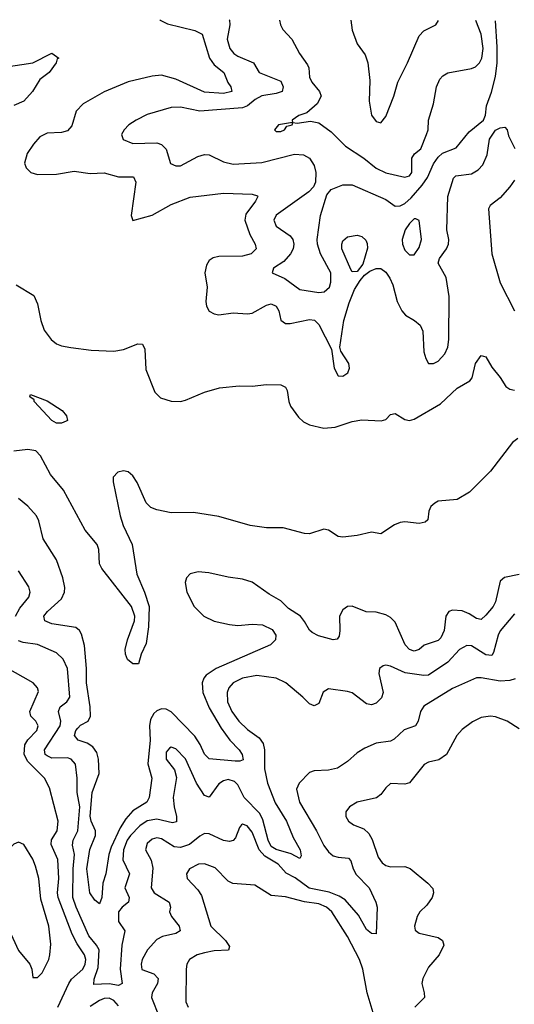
# Model space of a CAD drawing. Header units: inches. Extents: x 1843162 to 1959474, y 907081 to 1016326.
# Tile 183 of 256: x 1856655 to 1858729, y 1012062 to 1016191. Entities that reach past the tile are written whole.
import ezdxf

# ---------------------------------------------------------------- set-up
doc = ezdxf.new("R2010")
doc.units = ezdxf.units.IN
doc.header["$MEASUREMENT"] = 0
doc.layers.add('B8051', color=7, linetype='Continuous')

msp = doc.modelspace()

# ---------------------------------------------------------------- linework, layer by layer
at = {"layer": 'B8051', "color": 5}
for points, elevation in [([(1857243.4, 1016191.4), (1857244.6, 1016190), (1857274.6, 1016174.6), (1857390, 1016146), (1857420.1, 1016130), (1857450.5, 1016030), (1857470, 1016002.5), (1857511.5, 1015970), (1857527.9, 1015927.9), (1857540.2, 1015910), (1857544.9, 1015890), (1857510, 1015881.2), (1857430, 1015888), (1857310, 1015941.7), (1857250, 1015958.1), (1857210, 1015955.2), (1857110, 1015930.9), (1857010, 1015888.4), (1856921.5, 1015838.5), (1856892.5, 1015807.5), (1856874.1, 1015745.9), (1856855, 1015725), (1856830, 1015717.6), (1856770, 1015715.5), (1856740.3, 1015699.7), (1856712.6, 1015670), (1856686.3, 1015630), (1856676, 1015590), (1856681.7, 1015570), (1856701.6, 1015550), (1856730, 1015542.3), (1856810, 1015543.2), (1856884.2, 1015555.8), (1856950, 1015546.4), (1857010, 1015549.4), (1857070, 1015532.1), (1857132.7, 1015532.7), (1857141.7, 1015510), (1857122.4, 1015370), (1857130, 1015348.7), (1857210, 1015371), (1857290, 1015417), (1857370, 1015447.6), (1857510, 1015464.5), (1857630, 1015459.6), (1857652.7, 1015452.7), (1857654.4, 1015450), (1857643.6, 1015430), (1857603.6, 1015376.4), (1857599.1, 1015350), (1857619.8, 1015290), (1857643.2, 1015250), (1857647.2, 1015230), (1857625.3, 1015210), (1857590, 1015199), (1857490, 1015197.8), (1857467, 1015193), (1857450, 1015181.8), (1857437.9, 1015162.1), (1857431.4, 1015130), (1857440.8, 1015070), (1857435.2, 1015010), (1857438.5, 1014990), (1857450, 1014969.2), (1857470, 1014957.6), (1857490, 1014953.4), (1857550, 1014962.4), (1857610, 1014957.7), (1857630, 1014960.4), (1857690, 1014994.1), (1857710, 1014999.2), (1857730.9, 1014990), (1857741.5, 1014970), (1857750.8, 1014930.8), (1857770, 1014917.8), (1857790, 1014917.7), (1857870, 1014934), (1857891.9, 1014931.9), (1857910, 1014913.7), (1857962, 1014810), (1857974, 1014730), (1857990, 1014698.5), (1858010, 1014696.5), (1858018.5, 1014701.5), (1858030.7, 1014710), (1858038.3, 1014730), (1858035.2, 1014750), (1858001.2, 1014801.2), (1857997.8, 1014817.8), (1858014.6, 1014930), (1858036.3, 1015003.7), (1858059.5, 1015060.5), (1858082.7, 1015097.3), (1858100.7, 1015119.3), (1858123.2, 1015136.7), (1858150, 1015147.3), (1858170, 1015148), (1858190, 1015132), (1858207.3, 1015107.3), (1858219.5, 1015079.5), (1858238.3, 1015010), (1858257.2, 1014970), (1858272.9, 1014952.9), (1858311.3, 1014930), (1858335, 1014910), (1858345, 1014885), (1858350, 1014799.1), (1858357.8, 1014770), (1858369.2, 1014750), (1858390, 1014749.5), (1858410, 1014759.4), (1858438.4, 1014790), (1858450, 1014818), (1858454.6, 1014850), (1858456.4, 1015030), (1858443.5, 1015110), (1858409.5, 1015170), (1858414.9, 1015190), (1858444.5, 1015230), (1858452.9, 1015250), (1858454.2, 1015270), (1858446.1, 1015310), (1858450.5, 1015450), (1858473.6, 1015526.4), (1858483.4, 1015536.6), (1858550, 1015544.8), (1858577.9, 1015562.1), (1858597.5, 1015582.5), (1858615.7, 1015624.3), (1858625, 1015690), (1858650, 1015728.5), (1858670, 1015738.2), (1858690, 1015740.9), (1858699.8, 1015730), (1858704.6, 1015704.6), (1858731.7, 1015651.7)], 520), ([(1857533.9, 1016190.6), (1857534.4, 1016190), (1857537, 1016170), (1857525.4, 1016110), (1857535.9, 1016070), (1857552.6, 1016050), (1857570, 1016038.5), (1857635.9, 1016010), (1857659.2, 1015970), (1857750, 1015933), (1857759.5, 1015910), (1857755.9, 1015890), (1857730, 1015881.2), (1857670, 1015871.8), (1857643.1, 1015856.9), (1857610, 1015829.9), (1857590, 1015821.3), (1857410, 1015807.7), (1857330, 1015824.6), (1857290, 1015823.5), (1857190, 1015793.3), (1857143, 1015770), (1857112.7, 1015750), (1857092.7, 1015730), (1857082.4, 1015710), (1857089.2, 1015689.2), (1857130, 1015671.8), (1857230, 1015674.7), (1857250, 1015668.2), (1857268.9, 1015648.9), (1857287.8, 1015587.8), (1857310, 1015577.8), (1857330, 1015577.8), (1857402.5, 1015617.5), (1857430, 1015626.2), (1857450, 1015624.8), (1857510, 1015595.1), (1857550, 1015585.1), (1857670, 1015592.8), (1857807.4, 1015627.4), (1857845.1, 1015625.1), (1857870, 1015610.3), (1857890, 1015579.3), (1857897.5, 1015550), (1857895, 1015510), (1857886.7, 1015490), (1857867.8, 1015470), (1857730, 1015372.3), (1857721, 1015350), (1857730, 1015325), (1857790, 1015285.4), (1857800.5, 1015270), (1857805, 1015250), (1857802, 1015230), (1857791.1, 1015208.9), (1857762.1, 1015177.9), (1857719.5, 1015150), (1857714, 1015130), (1857766.4, 1015106.4), (1857830, 1015060.2), (1857910, 1015047.1), (1857932, 1015050), (1857954.5, 1015070), (1857960.5, 1015090), (1857959.4, 1015130), (1857916.3, 1015210), (1857903.5, 1015250), (1857902.6, 1015270), (1857916.4, 1015370), (1857943.2, 1015456.8), (1857961.1, 1015478.9), (1858010, 1015498.5), (1858050, 1015498.5), (1858190, 1015437.4), (1858230, 1015409.5), (1858250, 1015410.1), (1858270, 1015420.8), (1858296.3, 1015443.7), (1858342.5, 1015497.5), (1858365.1, 1015530), (1858390, 1015586.9), (1858410, 1015614.2), (1858428.7, 1015631.3), (1858485.8, 1015654.2), (1858539.3, 1015720.7), (1858600.4, 1015770), (1858608.8, 1015791.2), (1858612.2, 1015830), (1858633.2, 1015886.8), (1858650, 1015953.8), (1858657.2, 1016010), (1858658, 1016078), (1858650, 1016187.2)], 540), ([(1857745.1, 1016190), (1857748.2, 1016170), (1857759.1, 1016150), (1857796.4, 1016110), (1857828.4, 1016050), (1857862.7, 1016002.7), (1857868.3, 1015990), (1857870.2, 1015950), (1857879.7, 1015930), (1857913, 1015890), (1857919.7, 1015870), (1857902.1, 1015837.9), (1857859.3, 1015800.7), (1857826, 1015790), (1857798, 1015770), (1857799.6, 1015760.4), (1857741, 1015750), (1857723, 1015730), (1857730, 1015722), (1857750, 1015723.1), (1857765.2, 1015730), (1857775.1, 1015744.9), (1857798, 1015750), (1857800.4, 1015759.6), (1857818, 1015758), (1857874, 1015766), (1857910, 1015759.1), (1857961.6, 1015721.6), (1858021.2, 1015661.2), (1858098.9, 1015610), (1858150, 1015568.4), (1858190, 1015549), (1858270, 1015531), (1858290, 1015536.5), (1858299.1, 1015550), (1858299, 1015610), (1858311.2, 1015628.8), (1858336.7, 1015650), (1858361.5, 1015710), (1858368.2, 1015730), (1858369.8, 1015770), (1858390, 1015839.1), (1858403, 1015910), (1858417.6, 1015942.4), (1858430, 1015956.5), (1858450, 1015969.2), (1858550, 1015986.4), (1858565.9, 1015994.1), (1858583.1, 1016010), (1858593.1, 1016030), (1858598.2, 1016070), (1858590, 1016131.1), (1858568.3, 1016187.5)], 560), ([(1858043.3, 1016189.2), (1858050, 1016147.3), (1858070.2, 1016090), (1858103.7, 1016043.7), (1858115.6, 1016010), (1858123.4, 1015936.6), (1858121.1, 1015850), (1858130.4, 1015790.4), (1858150, 1015764.9), (1858170, 1015758.8), (1858190, 1015786), (1858224, 1015870), (1858240.4, 1015930), (1858281.6, 1016010), (1858330, 1016123.8), (1858350, 1016144.9), (1858399.5, 1016170), (1858411.3, 1016188.1)], 580), ([(1856590, 1015991.8), (1856710, 1016010.7), (1856790, 1016050.4), (1856818.8, 1016030), (1856812.9, 1016027.1), (1856808.7, 1016010), (1856779.3, 1015970), (1856740, 1015940), (1856709.5, 1015890), (1856671.9, 1015850), (1856630, 1015831.7)], 480), ([(1858730, 1015518), (1858710.8, 1015490), (1858670, 1015444.4), (1858628.1, 1015411.9), (1858621.6, 1015398.4), (1858635, 1015210), (1858670, 1015087.2), (1858730, 1014970.3)], 520), ([(1856640.1, 1015080.1), (1856714.1, 1015034.1), (1856730, 1015000.4), (1856743.6, 1014930), (1856757.8, 1014890), (1856786.7, 1014850), (1856810, 1014832.4), (1856830, 1014823.4), (1856870, 1014816), (1856954.4, 1014805.6), (1857050, 1014801.6), (1857090, 1014808.1), (1857150, 1014831.9), (1857170, 1014830.2), (1857179.7, 1014810), (1857184.6, 1014724.6), (1857222, 1014630), (1857245.8, 1014605.8), (1857290, 1014592.2), (1857330, 1014590.7), (1857350, 1014596), (1857430, 1014629.5), (1857493, 1014647), (1857575.6, 1014655.6), (1857630, 1014653.8), (1857690, 1014661.5), (1857750, 1014659.7), (1857770.2, 1014650), (1857776.9, 1014636.9), (1857783.9, 1014590), (1857791.4, 1014570), (1857824.4, 1014524.4), (1857845.1, 1014505.1), (1857870, 1014491.7), (1857930, 1014479), (1857978, 1014482), (1858050, 1014505.7), (1858090, 1014513.3), (1858170.6, 1014509.4), (1858190, 1014514.7), (1858210, 1014535.3), (1858230, 1014539.6), (1858270, 1014514.8), (1858290, 1014510.9), (1858310, 1014515.7), (1858419.1, 1014580.9), (1858490, 1014646.4), (1858543, 1014677), (1858552.3, 1014690), (1858566.6, 1014750), (1858590, 1014783), (1858610, 1014777.3), (1858634.6, 1014734.6), (1858670, 1014691.3), (1858693.4, 1014653.4), (1858710, 1014641.9), (1858730, 1014638.1)], 480), ([(1858744.6, 1014435.4), (1858721.4, 1014418.6), (1858630, 1014298.4), (1858541.3, 1014210), (1858490, 1014179.7), (1858410, 1014172.2), (1858395.6, 1014164.4), (1858378.6, 1014150), (1858370.3, 1014130), (1858366, 1014094), (1858356, 1014084), (1858330, 1014078.3), (1858270, 1014085.3), (1858250, 1014082.2), (1858227, 1014073), (1858170, 1014035.8), (1858130, 1014041.7), (1858070, 1014027.6), (1858010, 1014020.9), (1857990, 1014023.9), (1857950.6, 1014050.6), (1857930, 1014054.8), (1857870, 1014035.5), (1857850, 1014037.1), (1857759.8, 1014059.8), (1857690, 1014059.8), (1857621.2, 1014070), (1857490, 1014107.5), (1857384.2, 1014124.2), (1857290, 1014123.2), (1857230, 1014136.1), (1857205.5, 1014145.5), (1857185.3, 1014165.3), (1857148.1, 1014250), (1857130, 1014277.9), (1857110, 1014294.7), (1857090, 1014299.2), (1857066.3, 1014293.7), (1857047.4, 1014272.6), (1857046.7, 1014253.3), (1857076.4, 1014110), (1857089.7, 1014070), (1857126.8, 1013990), (1857145.7, 1013865.7), (1857178.9, 1013790), (1857198, 1013730), (1857195, 1013645), (1857185.2, 1013574.8), (1857164.2, 1013530), (1857152.7, 1013490), (1857130, 1013489.7), (1857107.9, 1013507.9), (1857099.1, 1013530), (1857097.9, 1013550), (1857107.5, 1013590), (1857136.5, 1013670), (1857137.7, 1013690), (1857123.7, 1013730), (1857000.1, 1013890), (1856989.4, 1013910), (1856986.9, 1013970), (1856980.5, 1013990), (1856930, 1014051.1), (1856838.6, 1014218.6), (1856784.5, 1014284.5), (1856742.5, 1014362.5), (1856723.1, 1014383.1), (1856689.1, 1014389.1), (1856630, 1014382.4)], 480), ([(1858750, 1013865), (1858688.2, 1013851.8), (1858670, 1013836.4), (1858650.5, 1013750), (1858640.1, 1013730), (1858610, 1013693.9), (1858590, 1013676.5), (1858570, 1013680.2), (1858540.3, 1013700.3), (1858510, 1013711.6), (1858470, 1013715.7), (1858454.9, 1013710), (1858442, 1013690), (1858434.9, 1013630), (1858421, 1013599), (1858410, 1013587.8), (1858351.6, 1013568.4), (1858330, 1013549.9), (1858310, 1013543.2), (1858290, 1013550.5), (1858272.1, 1013570), (1858230, 1013664.5), (1858210, 1013684.6), (1858190, 1013695.8), (1858150, 1013706.2), (1858107.7, 1013707.7), (1858050, 1013732.4), (1858030, 1013731.1), (1858010, 1013716), (1857996.6, 1013690), (1857998.1, 1013630), (1857994.3, 1013605.7), (1857986.1, 1013593.9), (1857970, 1013590.8), (1857908.1, 1013608.1), (1857881.6, 1013621.6), (1857870, 1013630.9), (1857850, 1013667.8), (1857832.1, 1013690), (1857782.7, 1013722.7), (1857750, 1013753.6), (1857701.7, 1013781.7), (1857630, 1013832.7), (1857590, 1013845.3), (1857530, 1013852.8), (1857448.2, 1013871.8), (1857403.7, 1013876.3), (1857370, 1013867.3), (1857354.4, 1013850), (1857349.2, 1013830.8), (1857356.1, 1013790), (1857387.2, 1013730), (1857427.6, 1013690), (1857470, 1013668.7), (1857535.2, 1013655.2), (1857570, 1013651.4), (1857630, 1013657), (1857673.9, 1013653.9), (1857714.2, 1013634.2), (1857729.2, 1013610), (1857728, 1013590), (1857706.3, 1013570), (1857479.7, 1013470), (1857437.7, 1013442.3), (1857427.4, 1013430), (1857420.1, 1013410), (1857422.9, 1013370), (1857450, 1013305.7), (1857499.8, 1013219.8), (1857537, 1013170), (1857576, 1013130), (1857588.2, 1013110), (1857591.9, 1013088.1), (1857578, 1013082), (1857558.3, 1013081.7), (1857450, 1013092.2), (1857430, 1013111.3), (1857412.3, 1013152.3), (1857390, 1013186.4), (1857290, 1013289.4), (1857270, 1013299.2), (1857250, 1013300.9), (1857230, 1013293.6), (1857217.7, 1013282.3), (1857203.2, 1013256.8), (1857199.4, 1013230), (1857202, 1013170), (1857192.3, 1013070), (1857209.1, 1013010), (1857197.7, 1012930), (1857188.1, 1012910), (1857130, 1012873.8), (1857099.9, 1012840.1), (1857077.1, 1012802.9), (1857038.9, 1012721.1), (1857028.3, 1012690), (1857016.9, 1012610), (1857003.8, 1012570), (1857000.2, 1012510), (1856990, 1012482.9), (1856970, 1012498.9), (1856949.1, 1012529.1), (1856936.3, 1012630), (1856949.1, 1012710.9), (1856973.6, 1012770), (1856973, 1012790), (1856954.5, 1012830), (1856950.6, 1012850.6), (1856959.6, 1012950), (1856989.1, 1013030), (1856985.3, 1013090), (1856978.1, 1013118.1), (1856961.7, 1013141.7), (1856937.6, 1013157.6), (1856900.3, 1013170), (1856884.5, 1013190), (1856890.5, 1013210), (1856899.2, 1013220.8), (1856910, 1013232.1), (1856942, 1013250), (1856951.8, 1013270), (1856950.6, 1013309.4), (1856935.3, 1013410), (1856935.9, 1013470), (1856926.5, 1013566.5), (1856914.7, 1013614.7), (1856906, 1013630), (1856890, 1013642.4), (1856790, 1013657.1), (1856760.3, 1013670), (1856756.2, 1013690), (1856771.3, 1013710), (1856830, 1013762), (1856843.2, 1013790), (1856844.9, 1013810), (1856836.4, 1013850), (1856810, 1013926), (1856754.3, 1014014.3), (1856735.8, 1014090), (1856726, 1014110), (1856690, 1014150.6), (1856650, 1014184)], 520), ([(1856638.2, 1013690), (1856655.9, 1013724.1), (1856693.7, 1013770), (1856698.6, 1013790), (1856693.4, 1013813.4), (1856650, 1013879.5)], 540), ([(1858730, 1013700.3), (1858670, 1013628.8), (1858661, 1013610), (1858642.6, 1013537.4), (1858634.6, 1013525.4), (1858610, 1013528), (1858550, 1013565.8), (1858530, 1013566.7), (1858498.9, 1013550), (1858450, 1013496.7), (1858370, 1013442.9), (1858350, 1013441.3), (1858271.7, 1013451.7), (1858210, 1013479.8), (1858190, 1013484.4), (1858179, 1013481), (1858164.6, 1013470), (1858161.3, 1013450), (1858179.6, 1013370), (1858172, 1013348), (1858150, 1013325.1), (1858130, 1013318.3), (1858110, 1013321.7), (1858050, 1013367.8), (1858030, 1013374.6), (1857950, 1013385.1), (1857928.3, 1013371.7), (1857910, 1013323.7), (1857890, 1013313.3), (1857870, 1013322), (1857843, 1013350), (1857770.9, 1013410), (1857730, 1013429.8), (1857650, 1013440.5), (1857590, 1013429.9), (1857550, 1013409.8), (1857532.5, 1013390), (1857524.7, 1013370), (1857526.6, 1013330), (1857545.3, 1013290), (1857573.9, 1013250), (1857610, 1013214.1), (1857659.5, 1013179.5), (1857676.1, 1013156.1), (1857681.2, 1013130), (1857682.4, 1013050), (1857693.6, 1012990), (1857727, 1012907), (1857773.8, 1012830), (1857802.2, 1012762.2), (1857830.9, 1012710), (1857835.4, 1012684.6), (1857830, 1012673.2), (1857793.7, 1012693.7), (1857730, 1012711), (1857710, 1012723.9), (1857697.7, 1012750), (1857675.4, 1012835.4), (1857662.3, 1012862.3), (1857596.6, 1012930), (1857570, 1012982.4), (1857556, 1012996), (1857530, 1013004.6), (1857510, 1012999.9), (1857490, 1012987), (1857450, 1012930.8), (1857430, 1012937.3), (1857396, 1012990), (1857350, 1013091.3), (1857310, 1013133.7), (1857290, 1013141.1), (1857283.4, 1013136.6), (1857270, 1013119.3), (1857269.5, 1013090), (1857305, 1013045), (1857313.3, 1013013.3), (1857299.3, 1012930), (1857303.3, 1012890), (1857313.4, 1012850), (1857313.3, 1012826.7), (1857296.4, 1012823.6), (1857230, 1012839.1), (1857189.1, 1012830.9), (1857158.7, 1012810), (1857119.9, 1012770), (1857105.9, 1012750), (1857090.1, 1012710), (1857087.4, 1012667.4), (1857115, 1012610), (1857095.9, 1012550), (1857114.3, 1012510), (1857111, 1012490), (1857085.5, 1012470), (1857069.1, 1012450), (1857069.8, 1012409.8), (1857096.5, 1012370), (1857083.7, 1012310), (1857077.1, 1012210), (1857085.2, 1012150), (1857070, 1012140.8), (1857030, 1012147.8), (1856965.7, 1012145.7), (1856967.7, 1012167.7), (1856983.9, 1012216.1), (1856988.3, 1012290), (1856977.9, 1012310), (1856945.3, 1012350), (1856891.6, 1012470), (1856878.6, 1012510), (1856879.6, 1012630), (1856885.4, 1012690), (1856876.2, 1012730), (1856879.7, 1012750), (1856899.5, 1012790), (1856907.5, 1012890), (1856895.6, 1012950), (1856896.7, 1013010), (1856888.9, 1013068.9), (1856870.8, 1013090), (1856855.6, 1013095.6), (1856790, 1013095), (1856770, 1013103.6), (1856762.3, 1013110), (1856758.7, 1013130), (1856825, 1013230), (1856827.7, 1013250), (1856818.1, 1013290), (1856824.9, 1013310), (1856852.2, 1013330), (1856864.9, 1013350), (1856855.8, 1013470), (1856838.1, 1013510), (1856810, 1013535.8), (1856730, 1013571.1), (1856670, 1013579.2), (1856650, 1013587)], 540), ([(1856815.1, 1012050), (1856860.6, 1012150), (1856872.8, 1012167.2), (1856920.4, 1012210), (1856929.9, 1012230), (1856932, 1012250), (1856927.2, 1012270), (1856895.8, 1012315.8), (1856875.7, 1012355.7), (1856816.6, 1012510), (1856814, 1012530), (1856819.6, 1012590), (1856814.9, 1012670), (1856787.3, 1012732.7), (1856788.2, 1012751.8), (1856811.9, 1012790), (1856816.1, 1012830), (1856780.2, 1012970), (1856759.4, 1013010), (1856690, 1013080.7), (1856674.5, 1013110), (1856676.5, 1013150), (1856689.4, 1013170.6), (1856726.8, 1013210), (1856732.4, 1013230), (1856722.8, 1013250), (1856701.8, 1013270), (1856697.8, 1013290), (1856733.5, 1013373.5), (1856729.7, 1013390), (1856711.5, 1013410), (1856596, 1013476)], 560), ([(1858732.8, 1013427.2), (1858710, 1013420.5), (1858670, 1013417.8), (1858590, 1013431.4), (1858570, 1013430.7), (1858470, 1013387), (1858350, 1013312.5), (1858335.5, 1013290), (1858326.3, 1013250), (1858315.6, 1013230), (1858267.4, 1013212.6), (1858226, 1013174), (1858210, 1013165.8), (1858150, 1013156.8), (1858103.1, 1013136.9), (1858070, 1013116.8), (1858030, 1013080.4), (1857987.7, 1013052.3), (1857950, 1013044), (1857890, 1013041.2), (1857870, 1013034.8), (1857826.5, 1012990), (1857815.8, 1012964.2), (1857828.9, 1012910), (1857899.8, 1012790), (1857930, 1012728.4), (1857950, 1012702), (1857970, 1012685.4), (1857990, 1012678.6), (1858034.6, 1012674.6), (1858043.4, 1012663.4), (1858053.1, 1012630), (1858066.3, 1012606.3), (1858120.1, 1012550), (1858149, 1012490), (1858153.8, 1012470), (1858150, 1012358), (1858130, 1012358.7), (1858110, 1012375.8), (1858075.8, 1012435.8), (1858019.8, 1012499.8), (1857995.5, 1012515.5), (1857953, 1012533), (1857869, 1012549), (1857810, 1012592.4), (1857771.9, 1012611.9), (1857739, 1012650), (1857683.8, 1012683.8), (1857658.9, 1012710), (1857630, 1012784.2), (1857608.9, 1012811.1), (1857590, 1012818), (1857585, 1012815), (1857576.4, 1012803.6), (1857559.8, 1012760.2), (1857550.7, 1012749.3), (1857535.6, 1012744.4), (1857510, 1012749.4), (1857450, 1012777.4), (1857430, 1012777.8), (1857410, 1012767.6), (1857367.1, 1012732.9), (1857330, 1012719.2), (1857303, 1012723), (1857250, 1012755.9), (1857230, 1012759.6), (1857210, 1012754.7), (1857190, 1012737.1), (1857182.1, 1012710), (1857206.1, 1012666.1), (1857213.6, 1012633.6), (1857206.2, 1012550), (1857219, 1012530), (1857282.3, 1012490), (1857287, 1012470), (1857283.5, 1012450), (1857291.8, 1012430), (1857324, 1012390), (1857327.8, 1012370), (1857310, 1012358.6), (1857253.4, 1012346.6), (1857230, 1012333.3), (1857191, 1012290), (1857168.9, 1012250), (1857164.1, 1012230), (1857167.8, 1012207.8), (1857217, 1012190), (1857235.3, 1012170), (1857233.6, 1012150), (1857210.8, 1012110), (1857208.1, 1012090), (1857240.5, 1012010)], 560), ([(1858750, 1013217.6), (1858698.7, 1013250), (1858650, 1013267.2), (1858629.3, 1013270.7), (1858590, 1013265), (1858553.5, 1013246.5), (1858510, 1013214.5), (1858487.9, 1013190), (1858445.3, 1013110), (1858412.3, 1013087.7), (1858370, 1013077.6), (1858351.9, 1013068.1), (1858290, 1012990.9), (1858270, 1012984.8), (1858210, 1012988.4), (1858190, 1012969.7), (1858170, 1012941.5), (1858151.9, 1012928.1), (1858070.3, 1012909.7), (1858038, 1012890), (1858023.1, 1012870), (1858023.1, 1012850), (1858034, 1012830), (1858054.8, 1012814.8), (1858098, 1012798), (1858119.1, 1012779.1), (1858132.9, 1012752.9), (1858158.8, 1012678.8), (1858175, 1012655), (1858190, 1012644.4), (1858210, 1012638.8), (1858270, 1012639.8), (1858292.2, 1012632.2), (1858366.7, 1012570), (1858387.3, 1012547.3), (1858390.4, 1012530), (1858385.3, 1012510), (1858362.2, 1012477.8), (1858332.7, 1012450), (1858321.7, 1012430), (1858310.3, 1012390), (1858313.4, 1012373.4), (1858330, 1012360.3), (1858410, 1012342.3), (1858428.4, 1012330), (1858433.1, 1012310), (1858414.7, 1012270), (1858370, 1012217.7), (1858345.6, 1012170), (1858341.8, 1012150), (1858351.7, 1012110), (1858352, 1012090), (1858311.7, 1012050)], 580), ([(1858153.6, 1011970), (1858111.6, 1012110), (1858093.6, 1012210), (1858080.1, 1012250), (1858030, 1012346.6), (1857964.7, 1012450), (1857941.8, 1012470), (1857910, 1012483), (1857850, 1012491.3), (1857770, 1012513.3), (1857710, 1012518.2), (1857641.6, 1012561.6), (1857548.9, 1012568.9), (1857530, 1012578.9), (1857475, 1012635), (1857430, 1012651.8), (1857404.4, 1012650), (1857367.5, 1012630), (1857354.4, 1012610), (1857356.9, 1012590), (1857401.9, 1012541.9), (1857417.9, 1012517.9), (1857457.3, 1012390), (1857518.3, 1012330), (1857535.2, 1012304.8), (1857530.6, 1012289.4), (1857470, 1012286), (1857430, 1012278.6), (1857399.5, 1012270), (1857367.1, 1012250), (1857355.9, 1012230), (1857353.7, 1012210), (1857352, 1012072), (1857361.5, 1012050)], 580), ([(1857070, 1012056.1), (1857050, 1012077.7), (1857030, 1012087.6), (1857010, 1012086.4), (1856990, 1012078.8), (1856950, 1012053.1)], 560)]:
    msp.add_lwpolyline(points, dxfattribs=dict(at, elevation=elevation))
for points, elevation in [([(1858316.6, 1015356.6), (1858310, 1015356.1), (1858290, 1015337.3), (1858270.9, 1015310), (1858258.4, 1015270), (1858259.8, 1015250), (1858270, 1015224.9), (1858290, 1015204.6), (1858310, 1015205.7), (1858330, 1015236.4), (1858339.4, 1015270), (1858329.7, 1015349.7)], 540), ([(1858050, 1015134.5), (1858043.6, 1015143.6), (1858006.3, 1015230), (1858005.6, 1015250), (1858010, 1015264), (1858030, 1015280.5), (1858070, 1015287.7), (1858090, 1015282.8), (1858106.4, 1015266.4), (1858112.6, 1015252.6), (1858113.4, 1015233.4), (1858094.5, 1015165.5), (1858070, 1015135.8)], 520), ([(1856810, 1014499.3), (1856789.8, 1014509.8), (1856716, 1014590), (1856716.5, 1014596.5), (1856698, 1014610), (1856700.4, 1014619.6), (1856770, 1014593.1), (1856832.6, 1014552.6), (1856851.6, 1014530), (1856855.3, 1014510), (1856850, 1014507), (1856830, 1014499.8)], 460), ([(1856650, 1012742), (1856630, 1012734), (1856610, 1012711.6), (1856590, 1012681.6), (1856577.8, 1012650), (1856569.4, 1012610), (1856567.9, 1012572.1), (1856579, 1012470), (1856594.7, 1012410), (1856650, 1012287.3), (1856698, 1012230), (1856706, 1012210), (1856710, 1012174), (1856730, 1012174.8), (1856750, 1012194.8), (1856776.9, 1012250), (1856781.7, 1012270), (1856785.5, 1012314.5), (1856777.4, 1012390), (1856743.2, 1012503.2), (1856736, 1012590), (1856721.4, 1012641.4), (1856710, 1012671.3), (1856671.9, 1012731.9)], 580)]:
    msp.add_lwpolyline(points, close=True, dxfattribs=dict(at, elevation=elevation))

doc.saveas('drawing.dxf')
